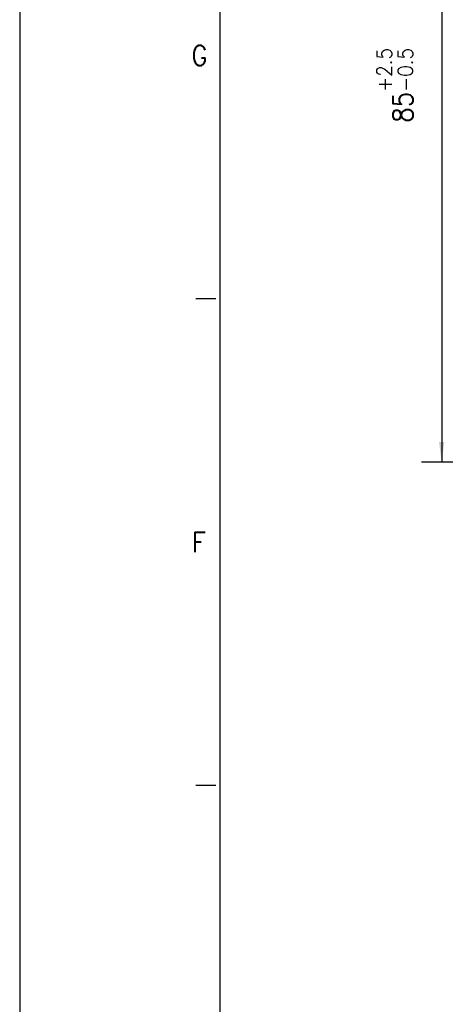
# Model space of a CAD drawing. Header units: millimetres. Extents: x -235 to 4216, y -109 to 485.
# Tile 3 of 39: x -235 to -193, y 116 to 215. Entities that reach past the tile are written whole.
import ezdxf

# ---------------------------------------------------------------- set-up
doc = ezdxf.new("R2010")
doc.units = ezdxf.units.MM
doc.layers.add('1', color=7, linetype='Continuous')
doc.styles.add('CONVERTER_11', font='txt.shx', dxfattribs={"width": 0.9})
doc.dimstyles.new('ME10_DIM_55', dxfattribs={"dimtxt": 2, "dimasz": 2, "dimexe": 2, "dimexo": 0, "dimgap": 2, "dimtad": 1, "dimdec": 0, "dimdsep": 46, "dimtxsty": 'CONVERTER_11', "dimsah": 1, "dimcen": 0.09, "dimclrd": 2, "dimclre": 2, "dimclrt": 2, "dimadec": 0, "dimazin": 0, "dimtol": 1, "dimtp": 2.5, "dimtm": 0.5, "dimtfac": 0.75, "dimtdec": 1, "dimtix": 1, "dimtmove": 0, "dimatfit": 3, "dimfxl": 1, "dimtolj": 1, "dimtzin": 0, "dimarcsym": 0})

# ---------------------------------------------------------------- blocks, each defined once
blk = doc.blocks.new('*D95')
at = {"layer": '1', "color": 2, "linetype": 'Continuous'}
for p, q in [((-164.751, 257.1), (-195.001, 257.1)), ((-193.001, 257.1), (-193.001, 170.652)), ((-159.251, 170.652), (-195.001, 170.652))]:
    blk.add_line(p, q, dxfattribs=at)
at = {"layer": '1', "color": 2}
for points in [[(-192.738, 255.1), (-193.265, 255.1), (-193.001, 257.1)], [(-193.265, 172.652), (-192.738, 172.652), (-193.001, 170.652)]]:
    blk.add_solid(points, dxfattribs=at)
at = {"layer": '1', "color": 2, "insert": (-195.876, 204.594), "char_height": 2, "attachment_point": 7, "rotation": 90, "line_spacing_factor": 0.60024, "style": 'CONVERTER_11'}
blk.add_mtext('\\C2;85\\C2;\\H1.5;\\S+2.5^ -0.5;', dxfattribs=at)
blk = doc.blocks.new('Marco_a1', base_point=(184.814, 187.78))
at = {"layer": '1', "color": 2, "linetype": 'Continuous'}
for p, q in [((-235.186, 484.78), (-235.186, -109.22)), ((-215.562, 186.98), (-217.562, 186.98)), ((-215.562, 138.313), (-217.562, 138.313))]:
    blk.add_line(p, q, dxfattribs=at)
at = {"layer": '1', "color": 7, "linetype": 'Continuous'}
blk.add_line((-215.186, 479.78), (-215.186, -104.22), dxfattribs=at)
at = {"layer": '1', "color": 2, "char_height": 2, "attachment_point": 4, "line_spacing_factor": 1.20048, "style": 'CONVERTER_11'}
for s, insert in [('G', (-218.021, 211.313)), ('F', (-217.971, 162.646))]:
    blk.add_mtext(s, dxfattribs=dict(at, insert=insert))
blk = doc.blocks.new('Top', base_point=(184.814, 187.78))
blk.add_blockref('Marco_a1', (184.814, 187.78))
blk = doc.blocks.new('_dummy_frame__41', base_point=(-235.186, -174.573))
blk.add_blockref('Top', (184.814, 187.78))
blk = doc.blocks.new('_dummy_frame__42', base_point=(-346.5, -309.513))
at = {"layer": '1'}
blk.add_blockref('_dummy_frame__41', (-235.186, -174.573), dxfattribs=at)
blk = doc.blocks.new('B-B__38', base_point=(-140, 214))
at = {"layer": '1'}
dim = blk.add_linear_dim(base=(-193.001, 257.1), p1=(-159.251, 170.652), p2=(-164.751, 257.1), angle=90, text='85', dimstyle='ME10_DIM_55', dxfattribs=at)
dim.commit()
dim.dimension.update_dxf_attribs({"geometry": '*D95', "text_midpoint": (-196.876, 208.563), "text_rotation": 90})

msp = doc.modelspace()

# ---------------------------------------------------------------- block references
msp.add_blockref('B-B__38', (-140, 214))
at = {"layer": '1'}
msp.add_blockref('_dummy_frame__42', (-346.5, -309.513), dxfattribs=at)

doc.saveas('drawing.dxf')
